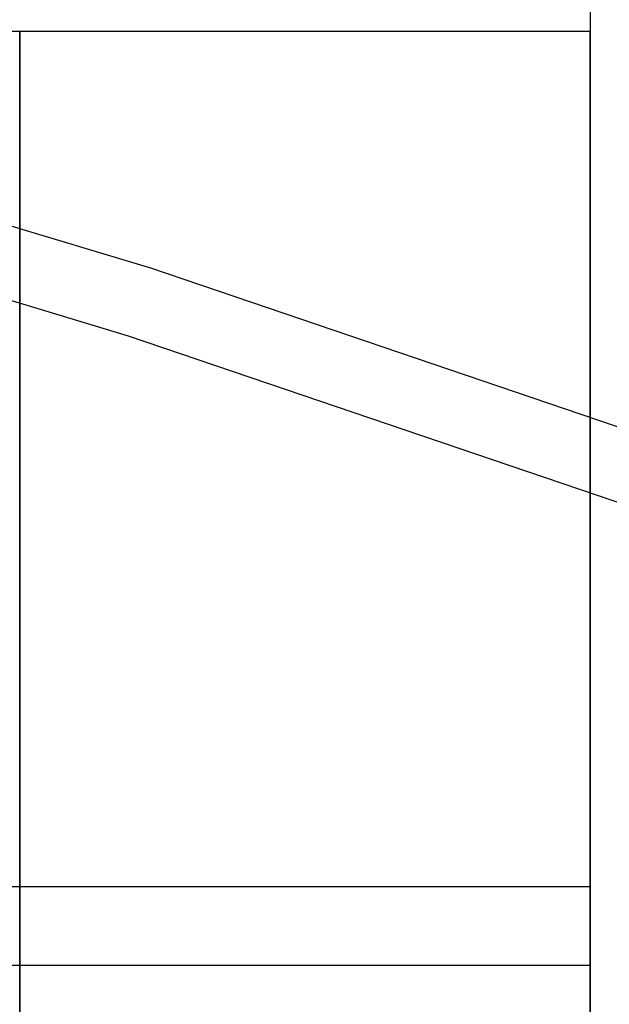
# Model space of a CAD drawing. Header units: millimetres. Extents: x 6038 to 7358, y -8545 to -7225.
# Tile 162 of 256: x 6710.32 to 6711.35, y -7847.87 to -7846.15. Entities that reach past the tile are written whole.
import ezdxf

# ---------------------------------------------------------------- set-up
doc = ezdxf.new("R2010")
doc.units = ezdxf.units.MM

msp = doc.modelspace()

# ---------------------------------------------------------------- linework, layer by layer
at = {"color": 7, "true_color": 0xffffff}
for p, q in [((6711.3164, -7830.1665, 261.0594), (6711.3164, -7856.1665, 261.0594)), ((6711.3164, -7830.1665, 261.0594), (6711.3164, -7856.1665, 261.0594)), ((6711.3164, -7845.1665, 238.0594), (6711.3164, -7850.4422, 238.0594)), ((6711.3164, -7845.1665, 238.0594), (6711.3164, -7850.4422, 238.0594)), ((6709.3164, -7846.1665, 254.0594), (6711.3164, -7846.1665, 254.0594)), ((6709.3164, -7846.1665, 254.0594), (6711.3164, -7846.1665, 254.0594)), ((6709.3164, -7846.1665, 244.0594), (6711.3164, -7846.1665, 244.0594)), ((6709.3164, -7846.1665, 244.0594), (6711.3164, -7846.1665, 244.0594)), ((6710.3164, -7846.1674, 254.0077), (6710.3164, -7846.1665, 254.0594)), ((6710.3164, -7846.1665, 254.0594), (6710.3164, -7846.1674, 254.1112)), ((6710.3164, -7846.1674, 244.0077), (6710.3164, -7846.1665, 244.0594)), ((6710.3164, -7846.1665, 244.0594), (6710.3164, -7846.1674, 244.1112)), ((6710.3164, -7846.1701, 253.956), (6710.3164, -7846.1674, 254.0077)), ((6710.3164, -7846.1674, 254.1112), (6710.3164, -7846.1701, 254.1629)), ((6710.3164, -7846.1701, 243.956), (6710.3164, -7846.1674, 244.0077)), ((6710.3164, -7846.1674, 244.1112), (6710.3164, -7846.1701, 244.1629)), ((6710.3164, -7846.1746, 253.9044), (6710.3164, -7846.1701, 253.956)), ((6710.3164, -7846.1701, 254.1629), (6710.3164, -7846.1746, 254.2145)), ((6710.3164, -7846.1746, 243.9044), (6710.3164, -7846.1701, 243.956)), ((6710.3164, -7846.1701, 244.1629), (6710.3164, -7846.1746, 244.2145)), ((6711.3164, -7846.1665, 254.0594), (6711.3164, -7846.1674, 254.0077)), ((6711.3164, -7846.1674, 254.1112), (6711.3164, -7846.1665, 254.0594)), ((6711.3164, -7846.1665, 244.0594), (6711.3164, -7846.1674, 244.0077)), ((6711.3164, -7846.1674, 244.1112), (6711.3164, -7846.1665, 244.0594)), ((6711.3164, -7846.1665, 254.0594), (6711.3164, -7846.1674, 254.0077)), ((6711.3164, -7846.1674, 254.1112), (6711.3164, -7846.1665, 254.0594)), ((6711.3164, -7846.1665, 244.0594), (6711.3164, -7846.1674, 244.0077)), ((6711.3164, -7846.1674, 244.1112), (6711.3164, -7846.1665, 244.0594)), ((6711.3164, -7846.1674, 254.0077), (6711.3164, -7846.1701, 253.956)), ((6711.3164, -7846.1701, 254.1629), (6711.3164, -7846.1674, 254.1112)), ((6711.3164, -7846.1674, 244.0077), (6711.3164, -7846.1701, 243.956)), ((6711.3164, -7846.1701, 244.1629), (6711.3164, -7846.1674, 244.1112)), ((6711.3164, -7846.1674, 254.0077), (6711.3164, -7846.1701, 253.956)), ((6711.3164, -7846.1701, 254.1629), (6711.3164, -7846.1674, 254.1112)), ((6711.3164, -7846.1674, 244.0077), (6711.3164, -7846.1701, 243.956)), ((6711.3164, -7846.1701, 244.1629), (6711.3164, -7846.1674, 244.1112)), ((6711.3164, -7846.1701, 253.956), (6711.3164, -7846.1746, 253.9044)), ((6711.3164, -7846.1746, 254.2145), (6711.3164, -7846.1701, 254.1629)), ((6711.3164, -7846.1701, 243.956), (6711.3164, -7846.1746, 243.9044)), ((6711.3164, -7846.1746, 244.2145), (6711.3164, -7846.1701, 244.1629)), ((6711.3164, -7846.1701, 253.956), (6711.3164, -7846.1746, 253.9044)), ((6711.3164, -7846.1746, 254.2145), (6711.3164, -7846.1701, 254.1629)), ((6711.3164, -7846.1701, 243.956), (6711.3164, -7846.1746, 243.9044)), ((6711.3164, -7846.1746, 244.2145), (6711.3164, -7846.1701, 244.1629)), ((6709.2238, -7846.1824, 199.6), (6710.5456, -7846.5818, 199.6)), ((6709.2238, -7846.1824, 199.6), (6710.5456, -7846.5818, 199.6)), ((6710.3164, -7846.1808, 253.853), (6710.3164, -7846.1746, 253.9044)), ((6710.3164, -7846.1746, 254.2145), (6710.3164, -7846.1808, 254.2659)), ((6710.3164, -7846.1808, 243.853), (6710.3164, -7846.1746, 243.9044)), ((6710.3164, -7846.1746, 244.2145), (6710.3164, -7846.1808, 244.2659)), ((6710.3164, -7846.1888, 253.8018), (6710.3164, -7846.1808, 253.853)), ((6710.3164, -7846.1808, 254.2659), (6710.3164, -7846.1888, 254.3171)), ((6710.3164, -7846.1888, 243.8018), (6710.3164, -7846.1808, 243.853)), ((6710.3164, -7846.1808, 244.2659), (6710.3164, -7846.1888, 244.3171)), ((6711.3164, -7846.1746, 253.9044), (6711.3164, -7846.1808, 253.853)), ((6711.3164, -7846.1808, 254.2659), (6711.3164, -7846.1746, 254.2145)), ((6711.3164, -7846.1746, 243.9044), (6711.3164, -7846.1808, 243.853)), ((6711.3164, -7846.1808, 244.2659), (6711.3164, -7846.1746, 244.2145)), ((6711.3164, -7846.1746, 253.9044), (6711.3164, -7846.1808, 253.853)), ((6711.3164, -7846.1808, 254.2659), (6711.3164, -7846.1746, 254.2145)), ((6711.3164, -7846.1746, 243.9044), (6711.3164, -7846.1808, 243.853)), ((6711.3164, -7846.1808, 244.2659), (6711.3164, -7846.1746, 244.2145)), ((6711.3164, -7846.1808, 253.853), (6711.3164, -7846.1888, 253.8018)), ((6711.3164, -7846.1888, 254.3171), (6711.3164, -7846.1808, 254.2659)), ((6711.3164, -7846.1808, 243.853), (6711.3164, -7846.1888, 243.8018)), ((6711.3164, -7846.1888, 244.3171), (6711.3164, -7846.1808, 244.2659)), ((6711.3164, -7846.1808, 253.853), (6711.3164, -7846.1888, 253.8018)), ((6711.3164, -7846.1888, 254.3171), (6711.3164, -7846.1808, 254.2659)), ((6711.3164, -7846.1808, 243.853), (6711.3164, -7846.1888, 243.8018)), ((6711.3164, -7846.1888, 244.3171), (6711.3164, -7846.1808, 244.2659)), ((6710.3164, -7846.1986, 253.7509), (6710.3164, -7846.1888, 253.8018)), ((6710.3164, -7846.1888, 254.3171), (6710.3164, -7846.1986, 254.3679)), ((6710.3164, -7846.1986, 243.7509), (6710.3164, -7846.1888, 243.8018)), ((6710.3164, -7846.1888, 244.3171), (6710.3164, -7846.1986, 244.3679)), ((6710.3164, -7846.2101, 253.7005), (6710.3164, -7846.1986, 253.7509)), ((6710.3164, -7846.1986, 254.3679), (6710.3164, -7846.2101, 254.4184)), ((6710.3164, -7846.2101, 243.7005), (6710.3164, -7846.1986, 243.7509)), ((6710.3164, -7846.1986, 244.3679), (6710.3164, -7846.2101, 244.4184)), ((6711.3164, -7846.1888, 253.8018), (6711.3164, -7846.1986, 253.7509)), ((6711.3164, -7846.1986, 254.3679), (6711.3164, -7846.1888, 254.3171)), ((6711.3164, -7846.1888, 243.8018), (6711.3164, -7846.1986, 243.7509)), ((6711.3164, -7846.1986, 244.3679), (6711.3164, -7846.1888, 244.3171)), ((6711.3164, -7846.1888, 253.8018), (6711.3164, -7846.1986, 253.7509)), ((6711.3164, -7846.1986, 254.3679), (6711.3164, -7846.1888, 254.3171)), ((6711.3164, -7846.1888, 243.8018), (6711.3164, -7846.1986, 243.7509)), ((6711.3164, -7846.1986, 244.3679), (6711.3164, -7846.1888, 244.3171)), ((6711.3164, -7846.1986, 253.7509), (6711.3164, -7846.2101, 253.7005)), ((6711.3164, -7846.2101, 254.4184), (6711.3164, -7846.1986, 254.3679)), ((6711.3164, -7846.1986, 243.7509), (6711.3164, -7846.2101, 243.7005)), ((6711.3164, -7846.2101, 244.4184), (6711.3164, -7846.1986, 244.3679)), ((6711.3164, -7846.1986, 253.7509), (6711.3164, -7846.2101, 253.7005)), ((6711.3164, -7846.2101, 254.4184), (6711.3164, -7846.1986, 254.3679)), ((6711.3164, -7846.1986, 243.7509), (6711.3164, -7846.2101, 243.7005)), ((6711.3164, -7846.2101, 244.4184), (6711.3164, -7846.1986, 244.3679)), ((6710.3164, -7846.2234, 253.6504), (6710.3164, -7846.2101, 253.7005)), ((6710.3164, -7846.2101, 254.4184), (6710.3164, -7846.2234, 254.4685)), ((6710.3164, -7846.2234, 243.6504), (6710.3164, -7846.2101, 243.7005)), ((6710.3164, -7846.2101, 244.4184), (6710.3164, -7846.2234, 244.4685)), ((6711.3164, -7846.2101, 253.7005), (6711.3164, -7846.2234, 253.6504)), ((6711.3164, -7846.2234, 254.4685), (6711.3164, -7846.2101, 254.4184)), ((6711.3164, -7846.2101, 243.7005), (6711.3164, -7846.2234, 243.6504)), ((6711.3164, -7846.2234, 244.4685), (6711.3164, -7846.2101, 244.4184)), ((6711.3164, -7846.2101, 253.7005), (6711.3164, -7846.2234, 253.6504)), ((6711.3164, -7846.2234, 254.4685), (6711.3164, -7846.2101, 254.4184)), ((6711.3164, -7846.2101, 243.7005), (6711.3164, -7846.2234, 243.6504)), ((6711.3164, -7846.2234, 244.4685), (6711.3164, -7846.2101, 244.4184)), ((6710.3164, -7846.2383, 253.6008), (6710.3164, -7846.2234, 253.6504)), ((6710.3164, -7846.2234, 254.4685), (6710.3164, -7846.2383, 254.518)), ((6710.3164, -7846.2383, 243.6008), (6710.3164, -7846.2234, 243.6504)), ((6710.3164, -7846.2234, 244.4685), (6710.3164, -7846.2383, 244.518)), ((6710.3164, -7846.255, 253.5518), (6710.3164, -7846.2383, 253.6008)), ((6710.3164, -7846.2383, 254.518), (6710.3164, -7846.255, 254.5671)), ((6710.3164, -7846.255, 243.5518), (6710.3164, -7846.2383, 243.6008)), ((6710.3164, -7846.2383, 244.518), (6710.3164, -7846.255, 244.5671)), ((6711.3164, -7846.2234, 253.6504), (6711.3164, -7846.2383, 253.6008)), ((6711.3164, -7846.2383, 254.518), (6711.3164, -7846.2234, 254.4685)), ((6711.3164, -7846.2234, 243.6504), (6711.3164, -7846.2383, 243.6008)), ((6711.3164, -7846.2383, 244.518), (6711.3164, -7846.2234, 244.4685)), ((6711.3164, -7846.2234, 253.6504), (6711.3164, -7846.2383, 253.6008)), ((6711.3164, -7846.2383, 254.518), (6711.3164, -7846.2234, 254.4685)), ((6711.3164, -7846.2234, 243.6504), (6711.3164, -7846.2383, 243.6008)), ((6711.3164, -7846.2383, 244.518), (6711.3164, -7846.2234, 244.4685)), ((6711.3164, -7846.2383, 253.6008), (6711.3164, -7846.255, 253.5518)), ((6711.3164, -7846.255, 254.5671), (6711.3164, -7846.2383, 254.518)), ((6711.3164, -7846.2383, 243.6008), (6711.3164, -7846.255, 243.5518)), ((6711.3164, -7846.255, 244.5671), (6711.3164, -7846.2383, 244.518)), ((6711.3164, -7846.2383, 253.6008), (6711.3164, -7846.255, 253.5518)), ((6711.3164, -7846.255, 254.5671), (6711.3164, -7846.2383, 254.518)), ((6711.3164, -7846.2383, 243.6008), (6711.3164, -7846.255, 243.5518)), ((6711.3164, -7846.255, 244.5671), (6711.3164, -7846.2383, 244.518)), ((6710.3164, -7846.2734, 253.5034), (6710.3164, -7846.255, 253.5518)), ((6710.3164, -7846.255, 254.5671), (6710.3164, -7846.2734, 254.6155)), ((6710.3164, -7846.2734, 243.5034), (6710.3164, -7846.255, 243.5518)), ((6710.3164, -7846.255, 244.5671), (6710.3164, -7846.2734, 244.6155)), ((6711.3164, -7846.255, 253.5518), (6711.3164, -7846.2734, 253.5034)), ((6711.3164, -7846.2734, 254.6155), (6711.3164, -7846.255, 254.5671)), ((6711.3164, -7846.255, 243.5518), (6711.3164, -7846.2734, 243.5034)), ((6711.3164, -7846.2734, 244.6155), (6711.3164, -7846.255, 244.5671)), ((6711.3164, -7846.255, 253.5518), (6711.3164, -7846.2734, 253.5034)), ((6711.3164, -7846.2734, 254.6155), (6711.3164, -7846.255, 254.5671)), ((6711.3164, -7846.255, 243.5518), (6711.3164, -7846.2734, 243.5034)), ((6711.3164, -7846.2734, 244.6155), (6711.3164, -7846.255, 244.5671)), ((6710.3164, -7846.2934, 253.4556), (6710.3164, -7846.2734, 253.5034)), ((6710.3164, -7846.2734, 254.6155), (6710.3164, -7846.2934, 254.6632)), ((6710.3164, -7846.2934, 243.4556), (6710.3164, -7846.2734, 243.5034)), ((6710.3164, -7846.2734, 244.6155), (6710.3164, -7846.2934, 244.6632)), ((6711.3164, -7846.2734, 253.5034), (6711.3164, -7846.2934, 253.4556)), ((6711.3164, -7846.2934, 254.6632), (6711.3164, -7846.2734, 254.6155)), ((6711.3164, -7846.2734, 243.5034), (6711.3164, -7846.2934, 243.4556)), ((6711.3164, -7846.2934, 244.6632), (6711.3164, -7846.2734, 244.6155)), ((6711.3164, -7846.2734, 253.5034), (6711.3164, -7846.2934, 253.4556)), ((6711.3164, -7846.2934, 254.6632), (6711.3164, -7846.2734, 254.6155)), ((6711.3164, -7846.2734, 243.5034), (6711.3164, -7846.2934, 243.4556)), ((6711.3164, -7846.2934, 244.6632), (6711.3164, -7846.2734, 244.6155)), ((6710.5072, -7846.7014, 200.6), (6709.1896, -7846.3032, 200.6)), ((6710.5072, -7846.7014, 200.6), (6709.1896, -7846.3032, 200.6)), ((6710.3164, -7846.3151, 253.4086), (6710.3164, -7846.2934, 253.4556)), ((6710.3164, -7846.2934, 254.6632), (6710.3164, -7846.3151, 254.7103)), ((6710.3164, -7846.3151, 243.4086), (6710.3164, -7846.2934, 243.4556)), ((6710.3164, -7846.2934, 244.6632), (6710.3164, -7846.3151, 244.7103)), ((6711.3164, -7846.2934, 253.4556), (6711.3164, -7846.3151, 253.4086)), ((6711.3164, -7846.3151, 254.7103), (6711.3164, -7846.2934, 254.6632)), ((6711.3164, -7846.2934, 243.4556), (6711.3164, -7846.3151, 243.4086)), ((6711.3164, -7846.3151, 244.7103), (6711.3164, -7846.2934, 244.6632)), ((6711.3164, -7846.2934, 253.4556), (6711.3164, -7846.3151, 253.4086)), ((6711.3164, -7846.3151, 254.7103), (6711.3164, -7846.2934, 254.6632)), ((6711.3164, -7846.2934, 243.4556), (6711.3164, -7846.3151, 243.4086)), ((6711.3164, -7846.3151, 244.7103), (6711.3164, -7846.2934, 244.6632)), ((6710.3164, -7846.3383, 253.3624), (6710.3164, -7846.3151, 253.4086)), ((6710.3164, -7846.3151, 254.7103), (6710.3164, -7846.3383, 254.7565)), ((6710.3164, -7846.3383, 243.3624), (6710.3164, -7846.3151, 243.4086)), ((6710.3164, -7846.3151, 244.7103), (6710.3164, -7846.3383, 244.7565)), ((6711.3164, -7846.3151, 253.4086), (6711.3164, -7846.3383, 253.3624)), ((6711.3164, -7846.3383, 254.7565), (6711.3164, -7846.3151, 254.7103)), ((6711.3164, -7846.3151, 243.4086), (6711.3164, -7846.3383, 243.3624)), ((6711.3164, -7846.3383, 244.7565), (6711.3164, -7846.3151, 244.7103)), ((6711.3164, -7846.3151, 253.4086), (6711.3164, -7846.3383, 253.3624)), ((6711.3164, -7846.3383, 254.7565), (6711.3164, -7846.3151, 254.7103)), ((6711.3164, -7846.3151, 243.4086), (6711.3164, -7846.3383, 243.3624)), ((6711.3164, -7846.3383, 244.7565), (6711.3164, -7846.3151, 244.7103)), ((6710.3164, -7846.3632, 253.3169), (6710.3164, -7846.3383, 253.3624)), ((6710.3164, -7846.3383, 254.7565), (6710.3164, -7846.3632, 254.802)), ((6710.3164, -7846.3632, 243.3169), (6710.3164, -7846.3383, 243.3624)), ((6710.3164, -7846.3383, 244.7565), (6710.3164, -7846.3632, 244.802)), ((6711.3164, -7846.3383, 253.3624), (6711.3164, -7846.3632, 253.3169)), ((6711.3164, -7846.3632, 254.802), (6711.3164, -7846.3383, 254.7565)), ((6711.3164, -7846.3383, 243.3624), (6711.3164, -7846.3632, 243.3169)), ((6711.3164, -7846.3632, 244.802), (6711.3164, -7846.3383, 244.7565)), ((6711.3164, -7846.3383, 253.3624), (6711.3164, -7846.3632, 253.3169)), ((6711.3164, -7846.3632, 254.802), (6711.3164, -7846.3383, 254.7565)), ((6711.3164, -7846.3383, 243.3624), (6711.3164, -7846.3632, 243.3169)), ((6711.3164, -7846.3632, 244.802), (6711.3164, -7846.3383, 244.7565)), ((6710.3164, -7846.3896, 253.2724), (6710.3164, -7846.3632, 253.3169)), ((6710.3164, -7846.3632, 254.802), (6710.3164, -7846.3896, 254.8465)), ((6710.3164, -7846.3896, 243.2724), (6710.3164, -7846.3632, 243.3169)), ((6710.3164, -7846.3632, 244.802), (6710.3164, -7846.3896, 244.8465)), ((6711.3164, -7846.3632, 253.3169), (6711.3164, -7846.3896, 253.2724)), ((6711.3164, -7846.3896, 254.8465), (6711.3164, -7846.3632, 254.802)), ((6711.3164, -7846.3632, 243.3169), (6711.3164, -7846.3896, 243.2724)), ((6711.3164, -7846.3896, 244.8465), (6711.3164, -7846.3632, 244.802)), ((6711.3164, -7846.3632, 253.3169), (6711.3164, -7846.3896, 253.2724)), ((6711.3164, -7846.3896, 254.8465), (6711.3164, -7846.3632, 254.802)), ((6711.3164, -7846.3632, 243.3169), (6711.3164, -7846.3896, 243.2724)), ((6711.3164, -7846.3896, 244.8465), (6711.3164, -7846.3632, 244.802)), ((6710.3164, -7846.4175, 253.2288), (6710.3164, -7846.3896, 253.2724)), ((6710.3164, -7846.3896, 254.8465), (6710.3164, -7846.4175, 254.8901)), ((6710.3164, -7846.4175, 243.2288), (6710.3164, -7846.3896, 243.2724)), ((6710.3164, -7846.3896, 244.8465), (6710.3164, -7846.4175, 244.8901)), ((6711.3164, -7846.3896, 253.2724), (6711.3164, -7846.4175, 253.2288)), ((6711.3164, -7846.4175, 254.8901), (6711.3164, -7846.3896, 254.8465)), ((6711.3164, -7846.3896, 243.2724), (6711.3164, -7846.4175, 243.2288)), ((6711.3164, -7846.4175, 244.8901), (6711.3164, -7846.3896, 244.8465)), ((6711.3164, -7846.3896, 253.2724), (6711.3164, -7846.4175, 253.2288)), ((6711.3164, -7846.4175, 254.8901), (6711.3164, -7846.3896, 254.8465)), ((6711.3164, -7846.3896, 243.2724), (6711.3164, -7846.4175, 243.2288)), ((6711.3164, -7846.4175, 244.8901), (6711.3164, -7846.3896, 244.8465)), ((6710.3164, -7846.4469, 253.1862), (6710.3164, -7846.4175, 253.2288)), ((6710.3164, -7846.4175, 254.8901), (6710.3164, -7846.4469, 254.9327)), ((6710.3164, -7846.4469, 243.1862), (6710.3164, -7846.4175, 243.2288)), ((6710.3164, -7846.4175, 244.8901), (6710.3164, -7846.4469, 244.9327)), ((6711.3164, -7846.4175, 253.2288), (6711.3164, -7846.4469, 253.1862)), ((6711.3164, -7846.4469, 254.9327), (6711.3164, -7846.4175, 254.8901)), ((6711.3164, -7846.4175, 243.2288), (6711.3164, -7846.4469, 243.1862)), ((6711.3164, -7846.4469, 244.9327), (6711.3164, -7846.4175, 244.8901)), ((6711.3164, -7846.4175, 253.2288), (6711.3164, -7846.4469, 253.1862)), ((6711.3164, -7846.4469, 254.9327), (6711.3164, -7846.4175, 254.8901)), ((6711.3164, -7846.4175, 243.2288), (6711.3164, -7846.4469, 243.1862)), ((6711.3164, -7846.4469, 244.9327), (6711.3164, -7846.4175, 244.8901)), ((6710.3164, -7846.4778, 253.1446), (6710.3164, -7846.4469, 253.1862)), ((6710.3164, -7846.4469, 254.9327), (6710.3164, -7846.4778, 254.9743)), ((6710.3164, -7846.4778, 243.1446), (6710.3164, -7846.4469, 243.1862)), ((6710.3164, -7846.4469, 244.9327), (6710.3164, -7846.4778, 244.9743)), ((6711.3164, -7846.4469, 253.1862), (6711.3164, -7846.4778, 253.1446)), ((6711.3164, -7846.4778, 254.9743), (6711.3164, -7846.4469, 254.9327)), ((6711.3164, -7846.4469, 243.1862), (6711.3164, -7846.4778, 243.1446)), ((6711.3164, -7846.4778, 244.9743), (6711.3164, -7846.4469, 244.9327)), ((6711.3164, -7846.4469, 253.1862), (6711.3164, -7846.4778, 253.1446)), ((6711.3164, -7846.4778, 254.9743), (6711.3164, -7846.4469, 254.9327)), ((6711.3164, -7846.4469, 243.1862), (6711.3164, -7846.4778, 243.1446)), ((6711.3164, -7846.4778, 244.9743), (6711.3164, -7846.4469, 244.9327)), ((6710.3164, -7846.5101, 253.1041), (6710.3164, -7846.4778, 253.1446)), ((6710.3164, -7846.4778, 254.9743), (6710.3164, -7846.5101, 255.0148)), ((6710.3164, -7846.5101, 243.1041), (6710.3164, -7846.4778, 243.1446)), ((6710.3164, -7846.4778, 244.9743), (6710.3164, -7846.5101, 245.0148)), ((6711.3164, -7846.4778, 253.1446), (6711.3164, -7846.5101, 253.1041)), ((6711.3164, -7846.5101, 255.0148), (6711.3164, -7846.4778, 254.9743)), ((6711.3164, -7846.4778, 243.1446), (6711.3164, -7846.5101, 243.1041)), ((6711.3164, -7846.5101, 245.0148), (6711.3164, -7846.4778, 244.9743)), ((6711.3164, -7846.4778, 253.1446), (6711.3164, -7846.5101, 253.1041)), ((6711.3164, -7846.5101, 255.0148), (6711.3164, -7846.4778, 254.9743)), ((6711.3164, -7846.4778, 243.1446), (6711.3164, -7846.5101, 243.1041)), ((6711.3164, -7846.5101, 245.0148), (6711.3164, -7846.4778, 244.9743)), ((6710.3164, -7846.5437, 253.0648), (6710.3164, -7846.5101, 253.1041)), ((6710.3164, -7846.5101, 255.0148), (6710.3164, -7846.5437, 255.0541)), ((6710.3164, -7846.5437, 243.0648), (6710.3164, -7846.5101, 243.1041)), ((6710.3164, -7846.5101, 245.0148), (6710.3164, -7846.5437, 245.0541)), ((6711.3164, -7846.5101, 253.1041), (6711.3164, -7846.5437, 253.0648)), ((6711.3164, -7846.5437, 255.0541), (6711.3164, -7846.5101, 255.0148)), ((6711.3164, -7846.5101, 243.1041), (6711.3164, -7846.5437, 243.0648)), ((6711.3164, -7846.5437, 245.0541), (6711.3164, -7846.5101, 245.0148)), ((6711.3164, -7846.5101, 253.1041), (6711.3164, -7846.5437, 253.0648)), ((6711.3164, -7846.5437, 255.0541), (6711.3164, -7846.5101, 255.0148)), ((6711.3164, -7846.5101, 243.1041), (6711.3164, -7846.5437, 243.0648)), ((6711.3164, -7846.5437, 245.0541), (6711.3164, -7846.5101, 245.0148)), ((6710.3164, -7846.5788, 253.0266), (6710.3164, -7846.5437, 253.0648)), ((6710.3164, -7846.5437, 255.0541), (6710.3164, -7846.5788, 255.0923)), ((6710.3164, -7846.5788, 243.0266), (6710.3164, -7846.5437, 243.0648)), ((6710.3164, -7846.5437, 245.0541), (6710.3164, -7846.5788, 245.0923)), ((6711.3164, -7846.5437, 253.0648), (6711.3164, -7846.5788, 253.0266)), ((6711.3164, -7846.5788, 255.0923), (6711.3164, -7846.5437, 255.0541)), ((6711.3164, -7846.5437, 243.0648), (6711.3164, -7846.5788, 243.0266)), ((6711.3164, -7846.5788, 245.0923), (6711.3164, -7846.5437, 245.0541)), ((6711.3164, -7846.5437, 253.0648), (6711.3164, -7846.5788, 253.0266)), ((6711.3164, -7846.5788, 255.0923), (6711.3164, -7846.5437, 255.0541)), ((6711.3164, -7846.5437, 243.0648), (6711.3164, -7846.5788, 243.0266)), ((6711.3164, -7846.5788, 245.0923), (6711.3164, -7846.5437, 245.0541)), ((6710.3164, -7846.615, 252.9897), (6710.3164, -7846.5788, 253.0266)), ((6710.3164, -7846.5788, 255.0923), (6710.3164, -7846.615, 255.1292)), ((6710.3164, -7846.615, 242.9897), (6710.3164, -7846.5788, 243.0266)), ((6710.3164, -7846.5788, 245.0923), (6710.3164, -7846.615, 245.1292)), ((6710.5456, -7846.5818, 199.6), (6711.8529, -7847.0266, 199.6)), ((6710.5456, -7846.5818, 199.6), (6711.8529, -7847.0266, 199.6)), ((6711.3164, -7846.5788, 253.0266), (6711.3164, -7846.615, 252.9897)), ((6711.3164, -7846.615, 255.1292), (6711.3164, -7846.5788, 255.0923)), ((6711.3164, -7846.5788, 243.0266), (6711.3164, -7846.615, 242.9897)), ((6711.3164, -7846.615, 245.1292), (6711.3164, -7846.5788, 245.0923)), ((6711.3164, -7846.5788, 253.0266), (6711.3164, -7846.615, 252.9897)), ((6711.3164, -7846.615, 255.1292), (6711.3164, -7846.5788, 255.0923)), ((6711.3164, -7846.5788, 243.0266), (6711.3164, -7846.615, 242.9897)), ((6711.3164, -7846.615, 245.1292), (6711.3164, -7846.5788, 245.0923)), ((6710.3164, -7846.6526, 252.954), (6710.3164, -7846.615, 252.9897)), ((6710.3164, -7846.615, 255.1292), (6710.3164, -7846.6526, 255.1649)), ((6710.3164, -7846.6526, 242.954), (6710.3164, -7846.615, 242.9897)), ((6710.3164, -7846.615, 245.1292), (6710.3164, -7846.6526, 245.1649)), ((6711.3164, -7846.615, 252.9897), (6711.3164, -7846.6526, 252.954)), ((6711.3164, -7846.6526, 255.1649), (6711.3164, -7846.615, 255.1292)), ((6711.3164, -7846.615, 242.9897), (6711.3164, -7846.6526, 242.954)), ((6711.3164, -7846.6526, 245.1649), (6711.3164, -7846.615, 245.1292)), ((6711.3164, -7846.615, 252.9897), (6711.3164, -7846.6526, 252.954)), ((6711.3164, -7846.6526, 255.1649), (6711.3164, -7846.615, 255.1292)), ((6711.3164, -7846.615, 242.9897), (6711.3164, -7846.6526, 242.954)), ((6711.3164, -7846.6526, 245.1649), (6711.3164, -7846.615, 245.1292)), ((6710.3164, -7846.6914, 252.9197), (6710.3164, -7846.6526, 252.954)), ((6710.3164, -7846.6526, 255.1649), (6710.3164, -7846.6914, 255.1992)), ((6710.3164, -7846.6914, 242.9197), (6710.3164, -7846.6526, 242.954)), ((6710.3164, -7846.6526, 245.1649), (6710.3164, -7846.6914, 245.1992)), ((6711.3164, -7846.6526, 252.954), (6711.3164, -7846.6914, 252.9197)), ((6711.3164, -7846.6914, 255.1992), (6711.3164, -7846.6526, 255.1649)), ((6711.3164, -7846.6526, 242.954), (6711.3164, -7846.6914, 242.9197)), ((6711.3164, -7846.6914, 245.1992), (6711.3164, -7846.6526, 245.1649)), ((6711.3164, -7846.6526, 252.954), (6711.3164, -7846.6914, 252.9197)), ((6711.3164, -7846.6914, 255.1992), (6711.3164, -7846.6526, 255.1649)), ((6711.3164, -7846.6526, 242.954), (6711.3164, -7846.6914, 242.9197)), ((6711.3164, -7846.6914, 245.1992), (6711.3164, -7846.6526, 245.1649)), ((6710.3164, -7846.7313, 252.8867), (6710.3164, -7846.6914, 252.9197)), ((6710.3164, -7846.6914, 255.1992), (6710.3164, -7846.7313, 255.2322)), ((6710.3164, -7846.7313, 242.8867), (6710.3164, -7846.6914, 242.9197)), ((6710.3164, -7846.6914, 245.1992), (6710.3164, -7846.7313, 245.2322)), ((6711.8104, -7847.1448, 200.6), (6710.5072, -7846.7014, 200.6)), ((6711.8104, -7847.1448, 200.6), (6710.5072, -7846.7014, 200.6)), ((6711.3164, -7846.6914, 252.9197), (6711.3164, -7846.7313, 252.8867)), ((6711.3164, -7846.7313, 255.2322), (6711.3164, -7846.6914, 255.1992)), ((6711.3164, -7846.6914, 242.9197), (6711.3164, -7846.7313, 242.8867)), ((6711.3164, -7846.7313, 245.2322), (6711.3164, -7846.6914, 245.1992)), ((6711.3164, -7846.6914, 252.9197), (6711.3164, -7846.7313, 252.8867)), ((6711.3164, -7846.7313, 255.2322), (6711.3164, -7846.6914, 255.1992)), ((6711.3164, -7846.6914, 242.9197), (6711.3164, -7846.7313, 242.8867)), ((6711.3164, -7846.7313, 245.2322), (6711.3164, -7846.6914, 245.1992)), ((6710.3164, -7846.7723, 252.8551), (6710.3164, -7846.7313, 252.8867)), ((6710.3164, -7846.7313, 255.2322), (6710.3164, -7846.7723, 255.2638)), ((6710.3164, -7846.7723, 242.8551), (6710.3164, -7846.7313, 242.8867)), ((6710.3164, -7846.7313, 245.2322), (6710.3164, -7846.7723, 245.2638)), ((6711.3164, -7846.7313, 252.8867), (6711.3164, -7846.7723, 252.8551)), ((6711.3164, -7846.7723, 255.2638), (6711.3164, -7846.7313, 255.2322)), ((6711.3164, -7846.7313, 242.8867), (6711.3164, -7846.7723, 242.8551)), ((6711.3164, -7846.7723, 245.2638), (6711.3164, -7846.7313, 245.2322)), ((6711.3164, -7846.7313, 252.8867), (6711.3164, -7846.7723, 252.8551)), ((6711.3164, -7846.7723, 255.2638), (6711.3164, -7846.7313, 255.2322)), ((6711.3164, -7846.7313, 242.8867), (6711.3164, -7846.7723, 242.8551)), ((6711.3164, -7846.7723, 245.2638), (6711.3164, -7846.7313, 245.2322)), ((6710.3164, -7846.8144, 252.825), (6710.3164, -7846.7723, 252.8551)), ((6710.3164, -7846.7723, 255.2638), (6710.3164, -7846.8144, 255.2939)), ((6710.3164, -7846.8144, 242.825), (6710.3164, -7846.7723, 242.8551)), ((6710.3164, -7846.7723, 245.2638), (6710.3164, -7846.8144, 245.2939)), ((6711.3164, -7846.7723, 252.8551), (6711.3164, -7846.8144, 252.825)), ((6711.3164, -7846.8144, 255.2939), (6711.3164, -7846.7723, 255.2638)), ((6711.3164, -7846.7723, 242.8551), (6711.3164, -7846.8144, 242.825)), ((6711.3164, -7846.8144, 245.2939), (6711.3164, -7846.7723, 245.2638)), ((6711.3164, -7846.7723, 252.8551), (6711.3164, -7846.8144, 252.825)), ((6711.3164, -7846.8144, 255.2939), (6711.3164, -7846.7723, 255.2638)), ((6711.3164, -7846.7723, 242.8551), (6711.3164, -7846.8144, 242.825)), ((6711.3164, -7846.8144, 245.2939), (6711.3164, -7846.7723, 245.2638)), ((6710.3164, -7846.8575, 252.7963), (6710.3164, -7846.8144, 252.825)), ((6710.3164, -7846.8144, 255.2939), (6710.3164, -7846.8575, 255.3226)), ((6710.3164, -7846.8575, 242.7963), (6710.3164, -7846.8144, 242.825)), ((6710.3164, -7846.8144, 245.2939), (6710.3164, -7846.8575, 245.3226)), ((6711.3164, -7846.8144, 252.825), (6711.3164, -7846.8575, 252.7963)), ((6711.3164, -7846.8575, 255.3226), (6711.3164, -7846.8144, 255.2939)), ((6711.3164, -7846.8144, 242.825), (6711.3164, -7846.8575, 242.7963)), ((6711.3164, -7846.8575, 245.3226), (6711.3164, -7846.8144, 245.2939)), ((6711.3164, -7846.8144, 252.825), (6711.3164, -7846.8575, 252.7963)), ((6711.3164, -7846.8575, 255.3226), (6711.3164, -7846.8144, 255.2939)), ((6711.3164, -7846.8144, 242.825), (6711.3164, -7846.8575, 242.7963)), ((6711.3164, -7846.8575, 245.3226), (6711.3164, -7846.8144, 245.2939)), ((6710.3164, -7846.9016, 252.7691), (6710.3164, -7846.8575, 252.7963)), ((6710.3164, -7846.8575, 255.3226), (6710.3164, -7846.9016, 255.3498)), ((6710.3164, -7846.9016, 242.7691), (6710.3164, -7846.8575, 242.7963)), ((6710.3164, -7846.8575, 245.3226), (6710.3164, -7846.9016, 245.3498)), ((6711.3164, -7846.8575, 252.7963), (6711.3164, -7846.9016, 252.7691)), ((6711.3164, -7846.9016, 255.3498), (6711.3164, -7846.8575, 255.3226)), ((6711.3164, -7846.8575, 242.7963), (6711.3164, -7846.9016, 242.7691)), ((6711.3164, -7846.9016, 245.3498), (6711.3164, -7846.8575, 245.3226)), ((6711.3164, -7846.8575, 252.7963), (6711.3164, -7846.9016, 252.7691)), ((6711.3164, -7846.9016, 255.3498), (6711.3164, -7846.8575, 255.3226)), ((6711.3164, -7846.8575, 242.7963), (6711.3164, -7846.9016, 242.7691)), ((6711.3164, -7846.9016, 245.3498), (6711.3164, -7846.8575, 245.3226)), ((6710.3164, -7846.9466, 252.7435), (6710.3164, -7846.9016, 252.7691)), ((6710.3164, -7846.9016, 255.3498), (6710.3164, -7846.9466, 255.3754)), ((6710.3164, -7846.9466, 242.7435), (6710.3164, -7846.9016, 242.7691)), ((6710.3164, -7846.9016, 245.3498), (6710.3164, -7846.9466, 245.3754)), ((6711.3164, -7846.9016, 252.7691), (6711.3164, -7846.9466, 252.7435)), ((6711.3164, -7846.9466, 255.3754), (6711.3164, -7846.9016, 255.3498)), ((6711.3164, -7846.9016, 242.7691), (6711.3164, -7846.9466, 242.7435)), ((6711.3164, -7846.9466, 245.3754), (6711.3164, -7846.9016, 245.3498)), ((6711.3164, -7846.9016, 252.7691), (6711.3164, -7846.9466, 252.7435)), ((6711.3164, -7846.9466, 255.3754), (6711.3164, -7846.9016, 255.3498)), ((6711.3164, -7846.9016, 242.7691), (6711.3164, -7846.9466, 242.7435)), ((6711.3164, -7846.9466, 245.3754), (6711.3164, -7846.9016, 245.3498)), ((6710.3164, -7846.9925, 252.7194), (6710.3164, -7846.9466, 252.7435)), ((6710.3164, -7846.9466, 255.3754), (6710.3164, -7846.9925, 255.3995)), ((6710.3164, -7846.9925, 242.7194), (6710.3164, -7846.9466, 242.7435)), ((6710.3164, -7846.9466, 245.3754), (6710.3164, -7846.9925, 245.3995)), ((6711.3164, -7846.9466, 252.7435), (6711.3164, -7846.9925, 252.7194)), ((6711.3164, -7846.9925, 255.3995), (6711.3164, -7846.9466, 255.3754)), ((6711.3164, -7846.9466, 242.7435), (6711.3164, -7846.9925, 242.7194)), ((6711.3164, -7846.9925, 245.3995), (6711.3164, -7846.9466, 245.3754)), ((6711.3164, -7846.9466, 252.7435), (6711.3164, -7846.9925, 252.7194)), ((6711.3164, -7846.9925, 255.3995), (6711.3164, -7846.9466, 255.3754)), ((6711.3164, -7846.9466, 242.7435), (6711.3164, -7846.9925, 242.7194)), ((6711.3164, -7846.9925, 245.3995), (6711.3164, -7846.9466, 245.3754)), ((6710.3164, -7847.0391, 252.697), (6710.3164, -7846.9925, 252.7194)), ((6710.3164, -7846.9925, 255.3995), (6710.3164, -7847.0391, 255.4219)), ((6710.3164, -7847.0391, 242.697), (6710.3164, -7846.9925, 242.7194)), ((6710.3164, -7846.9925, 245.3995), (6710.3164, -7847.0391, 245.4219)), ((6711.3164, -7846.9925, 252.7194), (6711.3164, -7847.0391, 252.697)), ((6711.3164, -7847.0391, 255.4219), (6711.3164, -7846.9925, 255.3995)), ((6711.3164, -7846.9925, 242.7194), (6711.3164, -7847.0391, 242.697)), ((6711.3164, -7847.0391, 245.4219), (6711.3164, -7846.9925, 245.3995)), ((6711.3164, -7846.9925, 252.7194), (6711.3164, -7847.0391, 252.697)), ((6711.3164, -7847.0391, 255.4219), (6711.3164, -7846.9925, 255.3995)), ((6711.3164, -7846.9925, 242.7194), (6711.3164, -7847.0391, 242.697)), ((6711.3164, -7847.0391, 245.4219), (6711.3164, -7846.9925, 245.3995)), ((6710.3164, -7847.0865, 252.6761), (6710.3164, -7847.0391, 252.697)), ((6710.3164, -7847.0391, 255.4219), (6710.3164, -7847.0865, 255.4428)), ((6710.3164, -7847.0865, 242.6761), (6710.3164, -7847.0391, 242.697)), ((6710.3164, -7847.0391, 245.4219), (6710.3164, -7847.0865, 245.4428)), ((6711.3164, -7847.0391, 252.697), (6711.3164, -7847.0865, 252.6761)), ((6711.3164, -7847.0865, 255.4428), (6711.3164, -7847.0391, 255.4219)), ((6711.3164, -7847.0391, 242.697), (6711.3164, -7847.0865, 242.6761)), ((6711.3164, -7847.0865, 245.4428), (6711.3164, -7847.0391, 245.4219)), ((6711.3164, -7847.0391, 252.697), (6711.3164, -7847.0865, 252.6761)), ((6711.3164, -7847.0865, 255.4428), (6711.3164, -7847.0391, 255.4219)), ((6711.3164, -7847.0391, 242.697), (6711.3164, -7847.0865, 242.6761)), ((6711.3164, -7847.0865, 245.4428), (6711.3164, -7847.0391, 245.4219)), ((6710.3164, -7847.1346, 252.6569), (6710.3164, -7847.0865, 252.6761)), ((6710.3164, -7847.0865, 255.4428), (6710.3164, -7847.1346, 255.462)), ((6710.3164, -7847.1346, 242.6569), (6710.3164, -7847.0865, 242.6761)), ((6710.3164, -7847.0865, 245.4428), (6710.3164, -7847.1346, 245.462)), ((6711.3164, -7847.0865, 252.6761), (6711.3164, -7847.1346, 252.6569)), ((6711.3164, -7847.1346, 255.462), (6711.3164, -7847.0865, 255.4428)), ((6711.3164, -7847.0865, 242.6761), (6711.3164, -7847.1346, 242.6569)), ((6711.3164, -7847.1346, 245.462), (6711.3164, -7847.0865, 245.4428)), ((6711.3164, -7847.0865, 252.6761), (6711.3164, -7847.1346, 252.6569)), ((6711.3164, -7847.1346, 255.462), (6711.3164, -7847.0865, 255.4428)), ((6711.3164, -7847.0865, 242.6761), (6711.3164, -7847.1346, 242.6569)), ((6711.3164, -7847.1346, 245.462), (6711.3164, -7847.0865, 245.4428)), ((6710.3164, -7847.1833, 252.6394), (6710.3164, -7847.1346, 252.6569)), ((6710.3164, -7847.1346, 255.462), (6710.3164, -7847.1833, 255.4795)), ((6710.3164, -7847.1833, 242.6394), (6710.3164, -7847.1346, 242.6569)), ((6710.3164, -7847.1346, 245.462), (6710.3164, -7847.1833, 245.4795)), ((6711.3164, -7847.1346, 252.6569), (6711.3164, -7847.1833, 252.6394)), ((6711.3164, -7847.1833, 255.4795), (6711.3164, -7847.1346, 255.462)), ((6711.3164, -7847.1346, 242.6569), (6711.3164, -7847.1833, 242.6394)), ((6711.3164, -7847.1833, 245.4795), (6711.3164, -7847.1346, 245.462)), ((6711.3164, -7847.1346, 252.6569), (6711.3164, -7847.1833, 252.6394)), ((6711.3164, -7847.1833, 255.4795), (6711.3164, -7847.1346, 255.462)), ((6711.3164, -7847.1346, 242.6569), (6711.3164, -7847.1833, 242.6394)), ((6711.3164, -7847.1833, 245.4795), (6711.3164, -7847.1346, 245.462)), ((6710.3164, -7847.2326, 252.6236), (6710.3164, -7847.1833, 252.6394)), ((6710.3164, -7847.1833, 255.4795), (6710.3164, -7847.2326, 255.4953)), ((6710.3164, -7847.2326, 242.6236), (6710.3164, -7847.1833, 242.6394)), ((6710.3164, -7847.1833, 245.4795), (6710.3164, -7847.2326, 245.4953)), ((6711.3164, -7847.1833, 252.6394), (6711.3164, -7847.2326, 252.6236)), ((6711.3164, -7847.2326, 255.4953), (6711.3164, -7847.1833, 255.4795)), ((6711.3164, -7847.1833, 242.6394), (6711.3164, -7847.2326, 242.6236)), ((6711.3164, -7847.2326, 245.4953), (6711.3164, -7847.1833, 245.4795)), ((6711.3164, -7847.1833, 252.6394), (6711.3164, -7847.2326, 252.6236)), ((6711.3164, -7847.2326, 255.4953), (6711.3164, -7847.1833, 255.4795)), ((6711.3164, -7847.1833, 242.6394), (6711.3164, -7847.2326, 242.6236)), ((6711.3164, -7847.2326, 245.4953), (6711.3164, -7847.1833, 245.4795)), ((6710.3164, -7847.2825, 252.6094), (6710.3164, -7847.2326, 252.6236)), ((6710.3164, -7847.2326, 255.4953), (6710.3164, -7847.2825, 255.5094)), ((6710.3164, -7847.2825, 242.6094), (6710.3164, -7847.2326, 242.6236)), ((6710.3164, -7847.2326, 245.4953), (6710.3164, -7847.2825, 245.5094)), ((6711.3164, -7847.2326, 252.6236), (6711.3164, -7847.2825, 252.6094)), ((6711.3164, -7847.2825, 255.5094), (6711.3164, -7847.2326, 255.4953)), ((6711.3164, -7847.2326, 242.6236), (6711.3164, -7847.2825, 242.6094)), ((6711.3164, -7847.2825, 245.5094), (6711.3164, -7847.2326, 245.4953)), ((6711.3164, -7847.2326, 252.6236), (6711.3164, -7847.2825, 252.6094)), ((6711.3164, -7847.2825, 255.5094), (6711.3164, -7847.2326, 255.4953)), ((6711.3164, -7847.2326, 242.6236), (6711.3164, -7847.2825, 242.6094)), ((6711.3164, -7847.2825, 245.5094), (6711.3164, -7847.2326, 245.4953)), ((6710.3164, -7847.3327, 252.597), (6710.3164, -7847.2825, 252.6094)), ((6710.3164, -7847.2825, 255.5094), (6710.3164, -7847.3327, 255.5218)), ((6710.3164, -7847.3327, 242.597), (6710.3164, -7847.2825, 242.6094)), ((6710.3164, -7847.2825, 245.5094), (6710.3164, -7847.3327, 245.5218)), ((6711.3164, -7847.2825, 252.6094), (6711.3164, -7847.3327, 252.597)), ((6711.3164, -7847.3327, 255.5218), (6711.3164, -7847.2825, 255.5094)), ((6711.3164, -7847.2825, 242.6094), (6711.3164, -7847.3327, 242.597)), ((6711.3164, -7847.3327, 245.5218), (6711.3164, -7847.2825, 245.5094)), ((6711.3164, -7847.2825, 252.6094), (6711.3164, -7847.3327, 252.597)), ((6711.3164, -7847.3327, 255.5218), (6711.3164, -7847.2825, 255.5094)), ((6711.3164, -7847.2825, 242.6094), (6711.3164, -7847.3327, 242.597)), ((6711.3164, -7847.3327, 245.5218), (6711.3164, -7847.2825, 245.5094)), ((6710.3164, -7847.3834, 252.5864), (6710.3164, -7847.3327, 252.597)), ((6710.3164, -7847.3327, 255.5218), (6710.3164, -7847.3834, 255.5325)), ((6710.3164, -7847.3834, 242.5864), (6710.3164, -7847.3327, 242.597)), ((6710.3164, -7847.3327, 245.5218), (6710.3164, -7847.3834, 245.5325)), ((6711.3164, -7847.3327, 252.597), (6711.3164, -7847.3834, 252.5864)), ((6711.3164, -7847.3834, 255.5325), (6711.3164, -7847.3327, 255.5218)), ((6711.3164, -7847.3327, 242.597), (6711.3164, -7847.3834, 242.5864)), ((6711.3164, -7847.3834, 245.5325), (6711.3164, -7847.3327, 245.5218)), ((6711.3164, -7847.3327, 252.597), (6711.3164, -7847.3834, 252.5864)), ((6711.3164, -7847.3834, 255.5325), (6711.3164, -7847.3327, 255.5218)), ((6711.3164, -7847.3327, 242.597), (6711.3164, -7847.3834, 242.5864)), ((6711.3164, -7847.3834, 245.5325), (6711.3164, -7847.3327, 245.5218)), ((6710.3164, -7847.4344, 252.5775), (6710.3164, -7847.3834, 252.5864)), ((6710.3164, -7847.3834, 255.5325), (6710.3164, -7847.4344, 255.5414)), ((6710.3164, -7847.4344, 242.5775), (6710.3164, -7847.3834, 242.5864)), ((6710.3164, -7847.3834, 245.5325), (6710.3164, -7847.4344, 245.5414)), ((6711.3164, -7847.3834, 252.5864), (6711.3164, -7847.4344, 252.5775)), ((6711.3164, -7847.4344, 255.5414), (6711.3164, -7847.3834, 255.5325)), ((6711.3164, -7847.3834, 242.5864), (6711.3164, -7847.4344, 242.5775)), ((6711.3164, -7847.4344, 245.5414), (6711.3164, -7847.3834, 245.5325)), ((6711.3164, -7847.3834, 252.5864), (6711.3164, -7847.4344, 252.5775)), ((6711.3164, -7847.4344, 255.5414), (6711.3164, -7847.3834, 255.5325)), ((6711.3164, -7847.3834, 242.5864), (6711.3164, -7847.4344, 242.5775)), ((6711.3164, -7847.4344, 245.5414), (6711.3164, -7847.3834, 245.5325)), ((6710.3164, -7847.4857, 252.5704), (6710.3164, -7847.4344, 252.5775)), ((6710.3164, -7847.4344, 255.5414), (6710.3164, -7847.4857, 255.5485)), ((6710.3164, -7847.4857, 242.5704), (6710.3164, -7847.4344, 242.5775)), ((6710.3164, -7847.4344, 245.5414), (6710.3164, -7847.4857, 245.5485)), ((6711.3164, -7847.4344, 252.5775), (6711.3164, -7847.4857, 252.5704)), ((6711.3164, -7847.4857, 255.5485), (6711.3164, -7847.4344, 255.5414)), ((6711.3164, -7847.4344, 242.5775), (6711.3164, -7847.4857, 242.5704)), ((6711.3164, -7847.4857, 245.5485), (6711.3164, -7847.4344, 245.5414)), ((6711.3164, -7847.4344, 252.5775), (6711.3164, -7847.4857, 252.5704)), ((6711.3164, -7847.4857, 255.5485), (6711.3164, -7847.4344, 255.5414)), ((6711.3164, -7847.4344, 242.5775), (6711.3164, -7847.4857, 242.5704)), ((6711.3164, -7847.4857, 245.5485), (6711.3164, -7847.4344, 245.5414)), ((6710.3164, -7847.5372, 252.565), (6710.3164, -7847.4857, 252.5704)), ((6710.3164, -7847.4857, 255.5485), (6710.3164, -7847.5372, 255.5539)), ((6710.3164, -7847.5372, 242.565), (6710.3164, -7847.4857, 242.5704)), ((6710.3164, -7847.4857, 245.5485), (6710.3164, -7847.5372, 245.5539)), ((6711.3164, -7847.4857, 252.5704), (6711.3164, -7847.5372, 252.565)), ((6711.3164, -7847.5372, 255.5539), (6711.3164, -7847.4857, 255.5485)), ((6711.3164, -7847.4857, 242.5704), (6711.3164, -7847.5372, 242.565)), ((6711.3164, -7847.5372, 245.5539), (6711.3164, -7847.4857, 245.5485)), ((6711.3164, -7847.4857, 252.5704), (6711.3164, -7847.5372, 252.565)), ((6711.3164, -7847.5372, 255.5539), (6711.3164, -7847.4857, 255.5485)), ((6711.3164, -7847.4857, 242.5704), (6711.3164, -7847.5372, 242.565)), ((6711.3164, -7847.5372, 245.5539), (6711.3164, -7847.4857, 245.5485)), ((6710.3164, -7847.5889, 252.5614), (6710.3164, -7847.5372, 252.565)), ((6710.3164, -7847.5372, 255.5539), (6710.3164, -7847.5889, 255.5574)), ((6710.3164, -7847.5889, 242.5614), (6710.3164, -7847.5372, 242.565)), ((6710.3164, -7847.5372, 245.5539), (6710.3164, -7847.5889, 245.5574)), ((6711.3164, -7847.5372, 252.565), (6711.3164, -7847.5889, 252.5614)), ((6711.3164, -7847.5889, 255.5574), (6711.3164, -7847.5372, 255.5539)), ((6711.3164, -7847.5372, 242.565), (6711.3164, -7847.5889, 242.5614)), ((6711.3164, -7847.5889, 245.5574), (6711.3164, -7847.5372, 245.5539)), ((6711.3164, -7847.5372, 252.565), (6711.3164, -7847.5889, 252.5614)), ((6711.3164, -7847.5889, 255.5574), (6711.3164, -7847.5372, 255.5539)), ((6711.3164, -7847.5372, 242.565), (6711.3164, -7847.5889, 242.5614)), ((6711.3164, -7847.5889, 245.5574), (6711.3164, -7847.5372, 245.5539)), ((6710.3164, -7847.6406, 252.5597), (6710.3164, -7847.5889, 252.5614)), ((6710.3164, -7847.5889, 255.5574), (6710.3164, -7847.6406, 255.5592)), ((6710.3164, -7847.6406, 242.5597), (6710.3164, -7847.5889, 242.5614)), ((6710.3164, -7847.5889, 245.5574), (6710.3164, -7847.6406, 245.5592)), ((6711.3164, -7847.5889, 252.5614), (6711.3164, -7847.6406, 252.5597)), ((6711.3164, -7847.6406, 255.5592), (6711.3164, -7847.5889, 255.5574)), ((6711.3164, -7847.5889, 242.5614), (6711.3164, -7847.6406, 242.5597)), ((6711.3164, -7847.6406, 245.5592), (6711.3164, -7847.5889, 245.5574)), ((6711.3164, -7847.5889, 252.5614), (6711.3164, -7847.6406, 252.5597)), ((6711.3164, -7847.6406, 255.5592), (6711.3164, -7847.5889, 255.5574)), ((6711.3164, -7847.5889, 242.5614), (6711.3164, -7847.6406, 242.5597)), ((6711.3164, -7847.6406, 245.5592), (6711.3164, -7847.5889, 245.5574)), ((6710.3164, -7847.6924, 252.5597), (6710.3164, -7847.6406, 252.5597)), ((6710.3164, -7847.6406, 255.5592), (6710.3164, -7847.6924, 255.5592)), ((6710.3164, -7847.6924, 242.5597), (6710.3164, -7847.6406, 242.5597)), ((6710.3164, -7847.6406, 245.5592), (6710.3164, -7847.6924, 245.5592)), ((6711.3164, -7847.6406, 252.5597), (6711.3164, -7847.6924, 252.5597)), ((6711.3164, -7847.6924, 255.5592), (6711.3164, -7847.6406, 255.5592)), ((6711.3164, -7847.6406, 242.5597), (6711.3164, -7847.6924, 242.5597)), ((6711.3164, -7847.6924, 245.5592), (6711.3164, -7847.6406, 245.5592)), ((6711.3164, -7847.6406, 252.5597), (6711.3164, -7847.6924, 252.5597)), ((6711.3164, -7847.6924, 255.5592), (6711.3164, -7847.6406, 255.5592)), ((6711.3164, -7847.6406, 242.5597), (6711.3164, -7847.6924, 242.5597)), ((6711.3164, -7847.6924, 245.5592), (6711.3164, -7847.6406, 245.5592)), ((6709.3164, -7847.6665, 252.5594), (6711.3164, -7847.6665, 252.5594)), ((6709.3164, -7847.6665, 255.5594), (6711.3164, -7847.6665, 255.5594)), ((6709.3164, -7847.6665, 242.5594), (6711.3164, -7847.6665, 242.5594)), ((6709.3164, -7847.6665, 245.5594), (6711.3164, -7847.6665, 245.5594)), ((6710.3164, -7847.7442, 252.5614), (6710.3164, -7847.6924, 252.5597)), ((6710.3164, -7847.6924, 255.5592), (6710.3164, -7847.7442, 255.5574)), ((6710.3164, -7847.7442, 242.5614), (6710.3164, -7847.6924, 242.5597)), ((6710.3164, -7847.6924, 245.5592), (6710.3164, -7847.7442, 245.5574)), ((6711.3164, -7847.6924, 252.5597), (6711.3164, -7847.7442, 252.5614)), ((6711.3164, -7847.7442, 255.5574), (6711.3164, -7847.6924, 255.5592)), ((6711.3164, -7847.6924, 242.5597), (6711.3164, -7847.7442, 242.5614)), ((6711.3164, -7847.7442, 245.5574), (6711.3164, -7847.6924, 245.5592)), ((6711.3164, -7847.6924, 252.5597), (6711.3164, -7847.7442, 252.5614)), ((6711.3164, -7847.7442, 255.5574), (6711.3164, -7847.6924, 255.5592)), ((6711.3164, -7847.6924, 242.5597), (6711.3164, -7847.7442, 242.5614)), ((6711.3164, -7847.7442, 245.5574), (6711.3164, -7847.6924, 245.5592)), ((6710.3164, -7847.7958, 252.565), (6710.3164, -7847.7442, 252.5614)), ((6710.3164, -7847.7442, 255.5574), (6710.3164, -7847.7958, 255.5539)), ((6710.3164, -7847.7958, 242.565), (6710.3164, -7847.7442, 242.5614)), ((6710.3164, -7847.7442, 245.5574), (6710.3164, -7847.7958, 245.5539)), ((6711.3164, -7847.7442, 252.5614), (6711.3164, -7847.7958, 252.565)), ((6711.3164, -7847.7958, 255.5539), (6711.3164, -7847.7442, 255.5574)), ((6711.3164, -7847.7442, 242.5614), (6711.3164, -7847.7958, 242.565)), ((6711.3164, -7847.7958, 245.5539), (6711.3164, -7847.7442, 245.5574)), ((6711.3164, -7847.7442, 252.5614), (6711.3164, -7847.7958, 252.565)), ((6711.3164, -7847.7958, 255.5539), (6711.3164, -7847.7442, 255.5574)), ((6711.3164, -7847.7442, 242.5614), (6711.3164, -7847.7958, 242.565)), ((6711.3164, -7847.7958, 245.5539), (6711.3164, -7847.7442, 245.5574)), ((6709.3164, -7847.8043, 238.0594), (6711.3164, -7847.8043, 238.0594)), ((6710.3164, -7847.8473, 252.5704), (6710.3164, -7847.7958, 252.565)), ((6710.3164, -7847.7958, 255.5539), (6710.3164, -7847.8473, 255.5485)), ((6710.3164, -7847.8473, 242.5704), (6710.3164, -7847.7958, 242.565)), ((6710.3164, -7847.7958, 245.5539), (6710.3164, -7847.8473, 245.5485)), ((6711.3164, -7847.7958, 252.565), (6711.3164, -7847.8473, 252.5704)), ((6711.3164, -7847.8473, 255.5485), (6711.3164, -7847.7958, 255.5539)), ((6711.3164, -7847.7958, 242.565), (6711.3164, -7847.8473, 242.5704)), ((6711.3164, -7847.8473, 245.5485), (6711.3164, -7847.7958, 245.5539)), ((6711.3164, -7847.7958, 252.565), (6711.3164, -7847.8473, 252.5704)), ((6711.3164, -7847.8473, 255.5485), (6711.3164, -7847.7958, 255.5539)), ((6711.3164, -7847.7958, 242.565), (6711.3164, -7847.8473, 242.5704)), ((6711.3164, -7847.8473, 245.5485), (6711.3164, -7847.7958, 245.5539)), ((6710.3164, -7847.8986, 252.5775), (6710.3164, -7847.8473, 252.5704)), ((6710.3164, -7847.8473, 255.5485), (6710.3164, -7847.8986, 255.5414)), ((6710.3164, -7847.8986, 242.5775), (6710.3164, -7847.8473, 242.5704)), ((6710.3164, -7847.8473, 245.5485), (6710.3164, -7847.8986, 245.5414)), ((6711.3164, -7847.8473, 252.5704), (6711.3164, -7847.8986, 252.5775)), ((6711.3164, -7847.8986, 255.5414), (6711.3164, -7847.8473, 255.5485)), ((6711.3164, -7847.8473, 242.5704), (6711.3164, -7847.8986, 242.5775)), ((6711.3164, -7847.8986, 245.5414), (6711.3164, -7847.8473, 245.5485)), ((6711.3164, -7847.8473, 252.5704), (6711.3164, -7847.8986, 252.5775)), ((6711.3164, -7847.8986, 255.5414), (6711.3164, -7847.8473, 255.5485)), ((6711.3164, -7847.8473, 242.5704), (6711.3164, -7847.8986, 242.5775)), ((6711.3164, -7847.8986, 245.5414), (6711.3164, -7847.8473, 245.5485))]:
    msp.add_line(p, q, dxfattribs=at)

doc.saveas('drawing.dxf')
